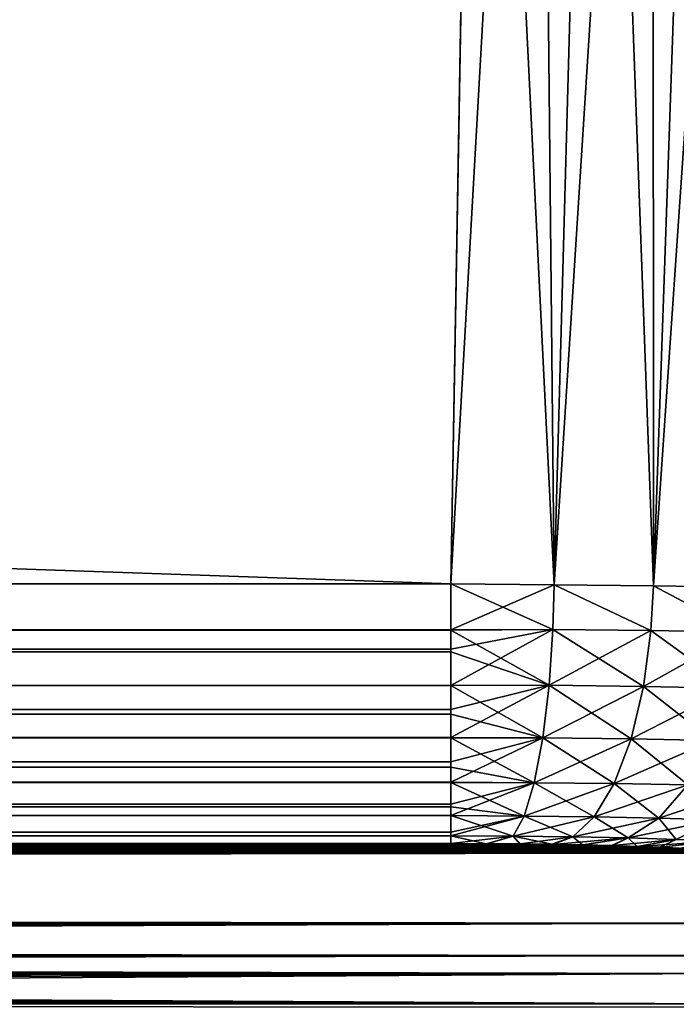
# Model space of a CAD drawing. Header units: metres. Extents: x -136 to 36, y -255 to -20.
# Tile 58 of 60: x 32.69 to 35.17, y -27.64 to -23.92. Entities that reach past the tile are written whole.
import ezdxf

# ---------------------------------------------------------------- set-up
doc = ezdxf.new("R2010")
doc.units = ezdxf.units.M
doc.layers.add('solid_11422034', color=7, linetype='CONTINUOUS')

msp = doc.modelspace()

# ---------------------------------------------------------------- linework, layer by layer
at = {"layer": 'solid_11422034'}
for points in [[(34.420177, -20.200001, -36.918694), (-134.318085, -26.052536, -36.81654), (-134.420181, -20.200001, -36.918697)], [(-134.420135, -20.200001, 36.918694), (34.318081, -26.052536, 36.81654), (34.420151, -20.200001, 36.918694)], [(-134.420135, -20.200001, 36.918694), (-134.318085, -26.052536, 36.816536), (34.318081, -26.052536, 36.81654)], [(34.420177, -20.200001, -36.918694), (34.318085, -26.052536, -36.816536), (-134.318085, -26.052536, -36.81654)], [(34.420151, -20.200001, 36.918694), (34.318081, -26.052536, 36.81654), (34.708714, -26.056339, 36.777943)], [(34.648766, -20.200001, -36.904823), (34.318085, -26.052536, -36.816536), (34.420177, -20.200001, -36.918694)], [(34.648766, -20.200001, -36.904823), (34.708694, -26.056295, -36.777946), (34.318085, -26.052536, -36.816536)], [(34.648739, -20.200001, 36.904831), (34.420151, -20.200001, 36.918694), (34.708714, -26.056339, 36.777943)], [(34.869228, -20.200001, 36.867325), (34.648739, -20.200001, 36.904831), (34.708714, -26.056339, 36.777943)], [(34.648766, -20.200001, -36.904823), (34.869286, -20.200001, -36.86731), (34.708694, -26.056295, -36.777946)], [(35.081821, -20.200001, -36.80608), (35.083714, -26.060631, -36.663994), (34.708694, -26.056295, -36.777946)], [(34.869286, -20.200001, -36.86731), (35.081821, -20.200001, -36.80608), (34.708694, -26.056295, -36.777946)], [(34.869228, -20.200001, 36.867325), (34.708714, -26.056339, 36.777943), (35.083748, -26.060678, 36.663979)], [(35.081745, -20.200001, 36.806107), (34.869228, -20.200001, 36.867325), (35.083748, -26.060678, 36.663979)], [(35.288631, -20.200001, 36.719891), (35.081745, -20.200001, 36.806107), (35.083748, -26.060678, 36.663979)], [(35.081821, -20.200001, -36.80608), (35.288723, -20.200001, -36.719849), (35.083714, -26.060631, -36.663994)], [(35.48563, -20.200001, -36.611008), (35.428852, -26.065325, -36.479347), (35.083714, -26.060631, -36.663994)], [(35.288723, -20.200001, -36.719849), (35.48563, -20.200001, -36.611008), (35.083714, -26.060631, -36.663994)], [(35.288631, -20.200001, 36.719891), (35.083748, -26.060678, 36.663979), (35.42889, -26.065374, 36.479321)], [(-134.318085, -26.226864, 36.798126), (34.318081, -26.22739, 36.798027), (34.318081, -26.052536, 36.81654)], [(-134.318085, -26.052536, 36.816536), (-134.318085, -26.226864, 36.798126), (34.318081, -26.052536, 36.81654)], [(34.318085, -26.226864, -36.798126), (-134.318085, -26.22739, -36.798027), (-134.318085, -26.052536, -36.81654)], [(34.318085, -26.226864, -36.798126), (-134.318085, -26.052536, -36.81654), (34.318085, -26.052536, -36.816536)], [(34.703743, -26.225023, 36.760731), (34.708714, -26.056339, 36.777943), (34.318081, -26.052536, 36.81654)], [(34.318081, -26.22739, 36.798027), (34.703743, -26.225023, 36.760731), (34.318081, -26.052536, 36.81654)], [(34.708694, -26.056295, -36.777946), (34.318085, -26.226864, -36.798126), (34.318085, -26.052536, -36.816536)], [(34.708694, -26.056295, -36.777946), (34.703747, -26.224993, -36.760735), (34.318085, -26.226864, -36.798126)], [(34.703743, -26.225023, 36.760731), (35.074242, -26.229107, 36.648197), (34.708714, -26.056339, 36.777943)], [(34.708694, -26.056295, -36.777946), (35.074245, -26.229076, -36.648201), (34.703747, -26.224993, -36.760735)], [(34.708694, -26.056295, -36.777946), (35.083714, -26.060631, -36.663994), (35.074245, -26.229076, -36.648201)], [(35.074242, -26.229107, 36.648197), (35.083748, -26.060678, 36.663979), (34.708714, -26.056339, 36.777943)], [(35.074242, -26.229107, 36.648197), (35.415512, -26.235716, 36.465546), (35.083748, -26.060678, 36.663979)], [(35.083714, -26.060631, -36.663994), (35.415516, -26.235687, -36.465549), (35.074245, -26.229076, -36.648201)], [(35.083714, -26.060631, -36.663994), (35.428852, -26.065325, -36.479347), (35.415516, -26.235687, -36.465549)], [(35.415512, -26.235716, 36.465546), (35.42889, -26.065374, 36.479321), (35.083748, -26.060678, 36.663979)], [(-134.318085, -26.226864, 36.798126), (-134.318085, -26.299623, 36.781063), (34.318081, -26.22739, 36.798027)], [(34.318085, -26.226864, -36.798126), (34.318085, -26.299623, -36.781063), (-134.318085, -26.22739, -36.798027)], [(-134.318085, -26.299623, 36.781063), (34.318081, -26.309875, 36.778194), (34.318081, -26.22739, 36.798027)], [(34.318085, -26.299623, -36.781063), (-134.318085, -26.309875, -36.778194), (-134.318085, -26.22739, -36.798027)], [(34.689472, -26.436296, 36.696636), (34.703743, -26.225023, 36.760731), (34.318081, -26.22739, 36.798027)], [(34.318081, -26.309875, 36.778194), (34.689472, -26.436296, 36.696636), (34.318081, -26.22739, 36.798027)], [(34.703747, -26.224993, -36.760735), (34.318085, -26.43709, -36.732327), (34.318085, -26.299623, -36.781063)], [(34.689472, -26.436272, -36.696648), (34.318085, -26.43709, -36.732327), (34.703747, -26.224993, -36.760735)], [(34.703747, -26.224993, -36.760735), (34.318085, -26.299623, -36.781063), (34.318085, -26.226864, -36.798126)], [(34.689472, -26.436272, -36.696648), (34.703747, -26.224993, -36.760735), (35.074245, -26.229076, -36.648201)], [(35.046257, -26.440229, 36.588257), (34.703743, -26.225023, 36.760731), (34.689472, -26.436296, 36.696636)], [(35.046261, -26.440205, -36.588264), (34.689472, -26.436272, -36.696648), (35.074245, -26.229076, -36.648201)], [(35.046257, -26.440229, 36.588257), (35.074242, -26.229107, 36.648197), (34.703743, -26.225023, 36.760731)], [(35.374897, -26.44659, 36.412346), (35.074242, -26.229107, 36.648197), (35.046257, -26.440229, 36.588257)], [(35.046261, -26.440205, -36.588264), (35.074245, -26.229076, -36.648201), (35.415516, -26.235687, -36.465549)], [(35.374897, -26.44659, 36.412346), (35.415512, -26.235716, 36.465546), (35.074242, -26.229107, 36.648197)], [(35.374905, -26.446568, -36.412354), (35.046261, -26.440205, -36.588264), (35.415516, -26.235687, -36.465549)], [(-134.318085, -26.299623, 36.781063), (-134.318085, -26.43709, 36.732327), (34.318081, -26.309875, 36.778194)], [(34.318085, -26.299623, -36.781063), (34.318085, -26.43709, -36.732327), (-134.318085, -26.309875, -36.778194)], [(-134.318085, -26.43709, 36.732327), (34.318081, -26.437149, 36.7323), (34.318081, -26.309875, 36.778194)], [(34.318085, -26.43709, -36.732327), (-134.318085, -26.437149, -36.732304), (-134.318085, -26.309875, -36.778194)], [(34.318081, -26.309875, 36.778194), (34.318081, -26.437149, 36.7323), (34.689472, -26.436296, 36.696636)], [(-134.318085, -26.43709, 36.732327), (-134.318085, -26.528023, 36.686752), (34.318081, -26.437149, 36.7323)], [(34.318085, -26.43709, -36.732327), (34.318085, -26.528023, -36.686752), (-134.318085, -26.437149, -36.732304)], [(-134.318085, -26.528023, 36.686752), (34.318081, -26.545866, 36.676399), (34.318081, -26.437149, 36.7323)], [(34.318085, -26.528023, -36.686752), (-134.318085, -26.545866, -36.676399), (-134.318085, -26.437149, -36.732304)], [(34.689472, -26.436296, 36.696636), (34.318081, -26.437149, 36.7323), (34.665485, -26.63513, 36.583328)], [(34.318081, -26.437149, 36.7323), (34.318081, -26.545866, 36.676399), (34.665485, -26.63513, 36.583328)], [(34.689472, -26.436272, -36.696648), (34.318085, -26.633551, -36.617836), (34.318085, -26.528023, -36.686752)], [(34.665489, -26.635111, -36.58334), (34.318085, -26.633551, -36.617836), (34.689472, -26.436272, -36.696648)], [(34.689472, -26.436272, -36.696648), (34.318085, -26.528023, -36.686752), (34.318085, -26.43709, -36.732327)], [(34.689472, -26.436296, 36.696636), (34.665485, -26.63513, 36.583328), (34.999226, -26.638803, 36.481937)], [(34.665489, -26.635111, -36.58334), (34.689472, -26.436272, -36.696648), (35.046261, -26.440205, -36.588264)], [(34.999233, -26.638786, -36.481949), (34.665489, -26.635111, -36.58334), (35.046261, -26.440205, -36.588264)], [(35.046257, -26.440229, 36.588257), (34.689472, -26.436296, 36.696636), (34.999226, -26.638803, 36.481937)], [(35.046257, -26.440229, 36.588257), (34.999226, -26.638803, 36.481937), (35.306641, -26.644751, 36.317364)], [(34.999233, -26.638786, -36.481949), (35.046261, -26.440205, -36.588264), (35.374905, -26.446568, -36.412354)], [(35.306648, -26.644733, -36.317375), (34.999233, -26.638786, -36.481949), (35.374905, -26.446568, -36.412354)], [(35.374897, -26.44659, 36.412346), (35.046257, -26.440229, 36.588257), (35.306641, -26.644751, 36.317364)], [(-134.318085, -26.528023, 36.686752), (-134.318085, -26.633551, 36.617836), (34.318081, -26.545866, 36.676399)], [(34.318085, -26.528023, -36.686752), (34.318085, -26.633551, -36.617836), (-134.318085, -26.545866, -36.676399)], [(-134.318085, -26.633551, 36.617836), (34.318081, -26.634523, 36.617111), (34.318081, -26.545866, 36.676399)], [(34.318085, -26.633551, -36.617836), (-134.318085, -26.634523, -36.617111), (-134.318085, -26.545866, -36.676399)], [(34.318081, -26.545866, 36.676399), (34.318081, -26.634523, 36.617111), (34.665485, -26.63513, 36.583328)], [(-134.318085, -26.633551, 36.617836), (-134.318085, -26.725815, 36.539799), (34.318081, -26.634523, 36.617111)], [(34.318085, -26.633551, -36.617836), (34.318085, -26.725815, -36.539799), (-134.318085, -26.634523, -36.617111)], [(-134.318085, -26.725815, 36.539799), (34.318081, -26.745504, 36.52047), (34.318081, -26.634523, 36.617111)], [(34.318085, -26.725815, -36.539799), (-134.318085, -26.745504, -36.52047), (-134.318085, -26.634523, -36.617111)], [(34.318081, -26.634523, 36.617111), (34.318081, -26.745504, 36.52047), (34.632957, -26.804228, 36.42606)], [(34.665485, -26.63513, 36.583328), (34.318081, -26.634523, 36.617111), (34.632957, -26.804228, 36.42606)], [(34.665489, -26.635111, -36.58334), (34.318085, -26.725815, -36.539799), (34.318085, -26.633551, -36.617836)], [(34.665489, -26.635111, -36.58334), (34.318085, -26.802536, -36.457798), (34.318085, -26.725815, -36.539799)], [(34.632961, -26.804218, -36.426075), (34.318085, -26.802536, -36.457798), (34.665489, -26.635111, -36.58334)], [(34.665485, -26.63513, 36.583328), (34.632957, -26.804228, 36.42606), (34.935448, -26.807554, 36.334148)], [(34.632961, -26.804218, -36.426075), (34.665489, -26.635111, -36.58334), (34.999233, -26.638786, -36.481949)], [(34.935452, -26.807545, -36.33416), (34.632961, -26.804218, -36.426075), (34.999233, -26.638786, -36.481949)], [(34.999226, -26.638803, 36.481937), (34.665485, -26.63513, 36.583328), (34.935448, -26.807554, 36.334148)], [(34.999226, -26.638803, 36.481937), (34.935448, -26.807554, 36.334148), (35.214077, -26.812939, 36.184967)], [(34.935452, -26.807545, -36.33416), (34.999233, -26.638786, -36.481949), (35.306648, -26.644733, -36.317375)], [(35.306641, -26.644751, 36.317364), (34.999226, -26.638803, 36.481937), (35.214077, -26.812939, 36.184967)], [(35.214085, -26.812927, -36.184975), (34.935452, -26.807545, -36.33416), (35.306648, -26.644733, -36.317375)], [(-134.318085, -26.725815, 36.539799), (-134.318085, -26.802536, 36.457794), (34.318081, -26.745504, 36.52047)], [(34.318085, -26.725815, -36.539799), (34.318085, -26.802536, -36.457798), (-134.318085, -26.745504, -36.52047)], [(-134.318085, -26.802536, 36.457794), (34.318081, -26.803387, 36.456776), (34.318081, -26.745504, 36.52047)], [(34.318085, -26.802536, -36.457798), (-134.318085, -26.803387, -36.456776), (-134.318085, -26.745504, -36.52047)], [(34.318081, -26.745504, 36.52047), (34.318081, -26.803387, 36.456776), (34.632957, -26.804228, 36.42606)], [(-134.318085, -26.802536, 36.457794), (-134.318085, -26.885387, 36.342979), (34.318081, -26.803387, 36.456776)], [(34.318085, -26.802536, -36.457798), (34.318085, -26.885387, -36.342983), (-134.318085, -26.803387, -36.456776)], [(-134.318085, -26.885387, 36.342979), (34.318081, -26.895992, 36.325451), (34.318081, -26.803387, 36.456776)], [(34.318085, -26.885387, -36.342983), (-134.318085, -26.895992, -36.325451), (-134.318085, -26.803387, -36.456776)], [(34.318081, -26.803387, 36.456776), (34.318081, -26.895992, 36.325451), (34.594482, -26.930128, 36.237373)], [(34.632957, -26.804228, 36.42606), (34.318081, -26.803387, 36.456776), (34.594482, -26.930128, 36.237373)], [(34.632961, -26.804218, -36.426075), (34.318085, -26.885387, -36.342983), (34.318085, -26.802536, -36.457798)], [(34.632961, -26.804218, -36.426075), (34.318085, -26.928301, -36.266315), (34.318085, -26.885387, -36.342983)], [(34.594486, -26.930124, -36.237385), (34.318085, -26.928301, -36.266315), (34.632961, -26.804218, -36.426075)], [(34.632957, -26.804228, 36.42606), (34.594482, -26.930128, 36.237373), (34.860004, -26.933043, 36.156685)], [(34.594486, -26.930124, -36.237385), (34.632961, -26.804218, -36.426075), (34.935452, -26.807545, -36.33416)], [(34.860008, -26.933037, -36.156693), (34.594486, -26.930124, -36.237385), (34.935452, -26.807545, -36.33416)], [(34.935448, -26.807554, 36.334148), (34.632957, -26.804228, 36.42606), (34.860004, -26.933043, 36.156685)], [(34.935448, -26.807554, 36.334148), (34.860004, -26.933043, 36.156685), (35.104588, -26.937759, 36.025707)], [(34.860008, -26.933037, -36.156693), (34.935452, -26.807545, -36.33416), (35.214085, -26.812927, -36.184975)], [(35.104591, -26.937754, -36.025715), (34.860008, -26.933037, -36.156693), (35.214085, -26.812927, -36.184975)], [(35.214077, -26.812939, 36.184967), (34.935448, -26.807554, 36.334148), (35.104588, -26.937759, 36.025707)], [(35.214077, -26.812939, 36.184967), (35.104588, -26.937759, 36.025707), (35.31897, -26.944078, 35.849537)], [(35.104591, -26.937754, -36.025715), (35.214085, -26.812927, -36.184975), (35.458305, -26.820139, -35.984318)], [(35.318977, -26.944073, -35.849545), (35.104591, -26.937754, -36.025715), (35.458305, -26.820139, -35.984318)], [(-134.318085, -26.885387, 36.342979), (-134.318085, -26.928301, 36.266315), (34.318081, -26.895992, 36.325451)], [(34.318085, -26.885387, -36.342983), (34.318085, -26.928301, -36.266315), (-134.318085, -26.895992, -36.325451)], [(-134.318085, -26.928301, 36.266315), (34.318081, -26.928379, 36.266163), (34.318081, -26.895992, 36.325451)], [(34.318085, -26.928301, -36.266315), (-134.318085, -26.928379, -36.266163), (-134.318085, -26.895992, -36.325451)], [(34.318081, -26.895992, 36.325451), (34.318081, -26.928379, 36.266163), (34.594482, -26.930128, 36.237373)], [(-134.318085, -26.928301, 36.266315), (-134.318085, -26.991426, 36.108932), (34.318081, -26.928379, 36.266163)], [(34.318085, -26.928301, -36.266315), (34.318085, -26.991426, -36.108932), (-134.318085, -26.928379, -36.266163)], [(-134.318085, -26.991426, 36.108932), (34.318081, -27.005087, 36.05978), (34.318081, -26.928379, 36.266163)], [(34.318085, -26.991426, -36.108932), (-134.318085, -27.005087, -36.05978), (-134.318085, -26.928379, -36.266163)], [(34.318081, -26.928379, 36.266163), (34.318081, -27.005087, 36.05978), (34.553421, -27.00658, 36.033924)], [(34.594482, -26.930128, 36.237373), (34.318081, -26.928379, 36.266163), (34.553421, -27.00658, 36.033924)], [(34.594486, -26.930124, -36.237385), (34.318085, -26.991426, -36.108932), (34.318085, -26.928301, -36.266315)], [(34.594486, -26.930124, -36.237385), (34.318085, -27.00495, -36.060329), (34.318085, -26.991426, -36.108932)], [(34.553421, -27.00658, -36.033928), (34.318085, -27.00495, -36.060329), (34.594486, -26.930124, -36.237385)], [(34.553421, -27.00658, -36.033928), (34.594486, -26.930124, -36.237385), (34.860008, -26.933037, -36.156693)], [(34.594482, -26.930128, 36.237373), (34.553421, -27.00658, 36.033924), (34.779488, -27.009054, 35.965214)], [(34.779491, -27.009052, -35.965218), (34.553421, -27.00658, -36.033928), (34.860008, -26.933037, -36.156693)], [(34.860004, -26.933043, 36.156685), (34.594482, -26.930128, 36.237373), (34.779488, -27.009054, 35.965214)], [(34.860004, -26.933043, 36.156685), (34.779488, -27.009054, 35.965214), (34.987732, -27.013058, 35.853676)], [(34.779491, -27.009052, -35.965218), (34.860008, -26.933037, -36.156693), (35.104591, -26.937754, -36.025715)], [(34.987736, -27.013058, -35.85368), (34.779491, -27.009052, -35.965218), (35.104591, -26.937754, -36.025715)], [(35.104588, -26.937759, 36.025707), (34.860004, -26.933043, 36.156685), (34.987732, -27.013058, 35.853676)], [(35.104588, -26.937759, 36.025707), (34.987732, -27.013058, 35.853676), (35.170277, -27.018425, 35.703644)], [(34.987736, -27.013058, -35.85368), (35.104591, -26.937754, -36.025715), (35.318977, -26.944073, -35.849545)], [(35.31897, -26.944078, 35.849537), (35.104588, -26.937759, 36.025707), (35.170277, -27.018425, 35.703644)], [(35.17028, -27.018425, -35.703648), (34.987736, -27.013058, -35.85368), (35.318977, -26.944073, -35.849545)], [(35.31897, -26.944078, 35.849537), (35.170277, -27.018425, 35.703644), (35.319977, -27.024937, 35.520832)], [(-134.318085, -26.991426, 36.108932), (-134.318085, -27.00495, 36.060329), (34.318081, -27.005087, 36.05978)], [(34.318085, -26.991426, -36.108932), (34.318085, -27.00495, -36.060329), (-134.318085, -27.005087, -36.05978)], [(34.318085, -27.00495, -36.060329), (34.318085, -27.034441, -35.852543), (-134.318085, -27.005087, -36.05978)], [(-134.318085, -27.00495, 36.060329), (-134.318085, -27.034441, 35.852543), (34.318081, -27.005087, 36.05978)], [(-134.318085, -27.005087, -36.05978), (34.318085, -27.034441, -35.852543), (-134.318085, -27.034441, -35.852543)], [(34.318081, -27.005087, 36.05978), (-134.318085, -27.034441, 35.852543), (34.318081, -27.034441, 35.852543)], [(34.318081, -27.005087, 36.05978), (34.318081, -27.034441, 35.852543), (34.451893, -27.034792, 35.842716)], [(34.553421, -27.00658, 36.033924), (34.318081, -27.005087, 36.05978), (34.451893, -27.034792, 35.842716)], [(34.553421, -27.00658, -36.033928), (34.318085, -27.034441, -35.852543), (34.318085, -27.00495, -36.060329)], [(34.553421, -27.00658, -36.033928), (34.453304, -27.034805, -35.84235), (34.318085, -27.034441, -35.852543)], [(34.553421, -27.00658, 36.033924), (34.451893, -27.034792, 35.842716), (34.57914, -27.0357, 35.817425)], [(34.553421, -27.00658, -36.033928), (34.581631, -27.035728, -35.816608), (34.453304, -27.034805, -35.84235)], [(34.779491, -27.009052, -35.965218), (34.581631, -27.035728, -35.816608), (34.553421, -27.00658, -36.033928)], [(34.553421, -27.00658, 36.033924), (34.57914, -27.0357, 35.817425), (34.699833, -27.037159, 35.776665)], [(34.779488, -27.009054, 35.965214), (34.553421, -27.00658, 36.033924), (34.699833, -27.037159, 35.776665)], [(34.779491, -27.009052, -35.965218), (34.703064, -27.037209, -35.775322), (34.581631, -27.035728, -35.816608)], [(34.779488, -27.009054, 35.965214), (34.699833, -27.037159, 35.776665), (34.815685, -27.039211, 35.719296)], [(34.987736, -27.013058, -35.85368), (34.703064, -27.037209, -35.775322), (34.779491, -27.009052, -35.965218)], [(34.987736, -27.013058, -35.85368), (34.81929, -27.039286, -35.717236), (34.703064, -27.037209, -35.775322)], [(34.987732, -27.013058, 35.853676), (34.779488, -27.009054, 35.965214), (34.815685, -27.039211, 35.719296)], [(34.987732, -27.013058, 35.853676), (34.815685, -27.039211, 35.719296), (34.924976, -27.041813, 35.646461)], [(34.987736, -27.013058, -35.85368), (34.928616, -27.041914, -35.643604), (34.81929, -27.039286, -35.717236)], [(34.987732, -27.013058, 35.853676), (34.924976, -27.041813, 35.646461), (35.022552, -27.044836, 35.561596)], [(35.17028, -27.018425, -35.703648), (34.928616, -27.041914, -35.643604), (34.987736, -27.013058, -35.85368)], [(35.170277, -27.018425, 35.703644), (34.987732, -27.013058, 35.853676), (35.022552, -27.044836, 35.561596)], [(35.181652, -27.052176, 35.354736), (-135.110901, -27.048431, 35.460403), (-135.183838, -27.052313, 35.350834)], [(-135.181656, -27.052176, -35.35474), (-135.107956, -27.048298, -35.464184), (35.110893, -27.048431, -35.460403)], [(-135.181656, -27.052176, -35.35474), (35.110893, -27.048431, -35.460403), (35.183842, -27.052313, -35.350838)], [(35.10796, -27.048298, 35.46418), (-135.025986, -27.044958, 35.558155), (-135.110901, -27.048431, 35.460403)], [(35.181652, -27.052176, 35.354736), (35.10796, -27.048298, 35.46418), (-135.110901, -27.048431, 35.460403)], [(-135.107956, -27.048298, -35.464184), (-135.022552, -27.044836, -35.561596), (35.02599, -27.044958, -35.558159)], [(-135.107956, -27.048298, -35.464184), (35.02599, -27.044958, -35.558159), (35.110893, -27.048431, -35.460403)], [(35.022552, -27.044836, 35.561596), (-134.928619, -27.041914, 35.643604), (-135.025986, -27.044958, 35.558155)], [(35.10796, -27.048298, 35.46418), (35.022552, -27.044836, 35.561596), (-135.025986, -27.044958, 35.558155)], [(-135.022552, -27.044836, -35.561596), (-134.924973, -27.041813, -35.646461), (34.928616, -27.041914, -35.643604)], [(-135.022552, -27.044836, -35.561596), (34.928616, -27.041914, -35.643604), (35.02599, -27.044958, -35.558159)], [(34.924976, -27.041813, 35.646461), (-134.81929, -27.039286, 35.717236), (-134.928619, -27.041914, 35.643604)], [(35.022552, -27.044836, 35.561596), (34.924976, -27.041813, 35.646461), (-134.928619, -27.041914, 35.643604)], [(-134.924973, -27.041813, -35.646461), (-134.815689, -27.039211, -35.719296), (34.81929, -27.039286, -35.717236)], [(-134.924973, -27.041813, -35.646461), (34.81929, -27.039286, -35.717236), (34.928616, -27.041914, -35.643604)], [(34.815685, -27.039211, 35.719296), (-134.703064, -27.037209, 35.775318), (-134.81929, -27.039286, 35.717236)], [(34.924976, -27.041813, 35.646461), (34.815685, -27.039211, 35.719296), (-134.81929, -27.039286, 35.717236)], [(-134.815689, -27.039211, -35.719296), (-134.699829, -27.037159, -35.776665), (34.703064, -27.037209, -35.775322)], [(-134.815689, -27.039211, -35.719296), (34.703064, -27.037209, -35.775322), (34.81929, -27.039286, -35.717236)], [(34.699833, -27.037159, 35.776665), (-134.581635, -27.035728, 35.816608), (-134.703064, -27.037209, 35.775318)], [(34.815685, -27.039211, 35.719296), (34.699833, -27.037159, 35.776665), (-134.703064, -27.037209, 35.775318)], [(-134.699829, -27.037159, -35.776665), (-134.579147, -27.0357, -35.817425), (34.581631, -27.035728, -35.816608)], [(-134.699829, -27.037159, -35.776665), (34.581631, -27.035728, -35.816608), (34.703064, -27.037209, -35.775322)], [(34.57914, -27.0357, 35.817425), (-134.453308, -27.034805, 35.84235), (-134.581635, -27.035728, 35.816608)], [(34.699833, -27.037159, 35.776665), (34.57914, -27.0357, 35.817425), (-134.581635, -27.035728, 35.816608)], [(-134.579147, -27.0357, -35.817425), (-134.451889, -27.034792, -35.842716), (34.453304, -27.034805, -35.84235)], [(-134.579147, -27.0357, -35.817425), (34.453304, -27.034805, -35.84235), (34.581631, -27.035728, -35.816608)], [(34.318081, -27.034441, 35.852543), (-134.318085, -27.034441, 35.852543), (-134.453308, -27.034805, 35.84235)], [(34.451893, -27.034792, 35.842716), (34.318081, -27.034441, 35.852543), (-134.453308, -27.034805, 35.84235)], [(34.57914, -27.0357, 35.817425), (34.451893, -27.034792, 35.842716), (-134.453308, -27.034805, 35.84235)], [(-134.451889, -27.034792, -35.842716), (-134.318085, -27.034441, -35.852543), (34.453304, -27.034805, -35.84235)], [(-134.318085, -27.034441, -35.852543), (34.318085, -27.034441, -35.852543), (34.453304, -27.034805, -35.84235)], [(35.17028, -27.018425, -35.703648), (35.02599, -27.044958, -35.558159), (34.928616, -27.041914, -35.643604)], [(35.170277, -27.018425, 35.703644), (35.022552, -27.044836, 35.561596), (35.10796, -27.048298, 35.46418)], [(35.319981, -27.024935, -35.520836), (35.02599, -27.044958, -35.558159), (35.17028, -27.018425, -35.703648)], [(35.319981, -27.024935, -35.520836), (35.110893, -27.048431, -35.460403), (35.02599, -27.044958, -35.558159)], [(35.319977, -27.024937, 35.520832), (35.170277, -27.018425, 35.703644), (35.10796, -27.048298, 35.46418)], [(35.319977, -27.024937, 35.520832), (35.10796, -27.048298, 35.46418), (35.181652, -27.052176, 35.354736)], [(35.319981, -27.024935, -35.520836), (35.183842, -27.052313, -35.350838), (35.110893, -27.048431, -35.460403)], [(-135.317307, -27.069843, -34.85173), (-135.307007, -27.065096, -34.987598), (35.317307, -27.069843, -34.851727)], [(35.307003, -27.065096, 34.987598), (-135.307449, -27.065153, 34.985977), (-135.317307, -27.069843, 34.851727)], [(35.317303, -27.069843, 34.851727), (35.307003, -27.065096, 34.987598), (-135.317307, -27.069843, 34.851727)], [(-135.317307, -27.069843, -34.85173), (35.317307, -27.069843, -34.851727), (35.317307, -27.335613, -26.1411)], [(-135.317307, -27.335613, -26.141102), (-135.317307, -27.069843, -34.85173), (35.317307, -27.335613, -26.1411)], [(35.317303, -27.069843, 34.851727), (-135.317307, -27.069843, 34.851727), (-135.317307, -27.335613, 26.1411)], [(35.317303, -27.335613, 26.1411), (35.317303, -27.069843, 34.851727), (-135.317307, -27.335613, 26.1411)], [(35.307003, -27.065096, 34.987598), (-135.28212, -27.060677, 35.113625), (-135.307449, -27.065153, 34.985977)], [(-135.307007, -27.065096, -34.987598), (-135.281174, -27.060577, -35.116447), (35.282124, -27.060677, -35.113625)], [(-135.307007, -27.065096, -34.987598), (35.282124, -27.060677, -35.113625), (35.307453, -27.065153, -34.985977)], [(-135.307007, -27.065096, -34.987598), (35.307453, -27.065153, -34.985977), (35.317307, -27.069843, -34.851727)], [(35.28117, -27.060577, 35.116447), (-135.241302, -27.056416, 35.234665), (-135.28212, -27.060677, 35.113625)], [(35.307003, -27.065096, 34.987598), (35.28117, -27.060577, 35.116447), (-135.28212, -27.060677, 35.113625)], [(-135.281174, -27.060577, -35.116447), (-135.239807, -27.05629, -35.23827), (35.24131, -27.056416, -35.234665)], [(-135.281174, -27.060577, -35.116447), (35.24131, -27.056416, -35.234665), (35.282124, -27.060677, -35.113625)], [(35.239811, -27.05629, 35.23827), (-135.183838, -27.052313, 35.350834), (-135.241302, -27.056416, 35.234665)], [(35.28117, -27.060577, 35.116447), (35.239811, -27.05629, 35.23827), (-135.241302, -27.056416, 35.234665)], [(-135.239807, -27.05629, -35.23827), (-135.181656, -27.052176, -35.35474), (35.183842, -27.052313, -35.350838)], [(-135.239807, -27.05629, -35.23827), (35.183842, -27.052313, -35.350838), (35.24131, -27.056416, -35.234665)], [(35.239811, -27.05629, 35.23827), (35.181652, -27.052176, 35.354736), (-135.183838, -27.052313, 35.350834)], [(0, -27.412815, -23), (-135.317307, -27.335613, -26.141102), (35.317307, -27.335613, -26.1411)], [(35.317303, -27.335613, 26.1411), (-135.317307, -27.335613, 26.1411), (-135.317307, -27.457758, 20.95554)], [(0, -27.412815, 23), (35.317303, -27.335613, 26.1411), (-135.317307, -27.457758, 20.95554)], [(0, -27.412815, -23), (35.317307, -27.335613, -26.1411), (35.317307, -27.457758, -20.95554)], [(0, -27.412815, 23), (2.781815, -27.416697, 22.830622), (35.317303, -27.335613, 26.1411)], [(2.781815, -27.416697, 22.830622), (5.501848, -27.427963, 22.331837), (35.317303, -27.335613, 26.1411)], [(5.501848, -27.427963, 22.331837), (8.159039, -27.446112, 21.503956), (35.317303, -27.335613, 26.1411)], [(8.159039, -27.446112, 21.503956), (35.317303, -27.458633, 20.913719), (35.317303, -27.335613, 26.1411)], [(2.781473, -27.416697, -22.830667), (0, -27.412815, -23), (35.317307, -27.457758, -20.95554)], [(5.501239, -27.427959, -22.331985), (2.781473, -27.416697, -22.830667), (35.317307, -27.457758, -20.95554)], [(8.158238, -27.446106, -21.504261), (5.501239, -27.427959, -22.331985), (35.317307, -27.457758, -20.95554)], [(10.688001, -27.469963, -20.364918), (8.158238, -27.446106, -21.504261), (35.317307, -27.457758, -20.95554)], [(8.159039, -27.446112, 21.503956), (10.688911, -27.469973, 20.364439), (35.317303, -27.458633, 20.913719)], [(10.688001, -27.469963, -20.364918), (35.317307, -27.457758, -20.95554), (35.317307, -27.525461, -17.428503)], [(10.688911, -27.469973, 20.364439), (13.065455, -27.498188, 18.928576), (35.317303, -27.458633, 20.913719)], [(13.065455, -27.498188, 18.928576), (35.317303, -27.525461, 17.428505), (35.317303, -27.458633, 20.913719)], [(13.064513, -27.498175, -18.929226), (10.688001, -27.469963, -20.364918), (35.317307, -27.525461, -17.428503)], [(15.253825, -27.529192, -17.213196), (13.064513, -27.498175, -18.929226), (35.317307, -27.525461, -17.428503)], [(13.065455, -27.498188, 18.928576), (15.254725, -27.529205, 17.212399), (35.317303, -27.525461, 17.428505)], [(15.253825, -27.529192, -17.213196), (35.317307, -27.525461, -17.428503), (35.317307, -27.639378, -8.714586)], [(17.214363, -27.561024, -15.252516), (15.253825, -27.529192, -17.213196), (35.317307, -27.639378, -8.714586)], [(15.254725, -27.529205, 17.212399), (17.215162, -27.561037, 15.251616), (35.317303, -27.525461, 17.428505)], [(17.215162, -27.561037, 15.251616), (18.930811, -27.592035, 13.062213), (35.317303, -27.525461, 17.428505)], [(18.930811, -27.592035, 13.062213), (20.366077, -27.620255, 10.685794), (35.317303, -27.525461, 17.428505)], [(20.366077, -27.620255, 10.685794), (35.317303, -27.639378, 8.714587), (35.317303, -27.525461, 17.428505)], [(18.930161, -27.592022, -13.063158), (17.214363, -27.561024, -15.252516), (35.317307, -27.639378, -8.714586)], [(20.365597, -27.620245, -10.686709), (18.930161, -27.592022, -13.063158), (35.317307, -27.639378, -8.714586)], [(21.504694, -27.644079, -8.157104), (20.365597, -27.620245, -10.686709), (35.317307, -27.639378, -8.714586)], [(20.366077, -27.620255, 10.685794), (21.505001, -27.644087, 8.156299), (35.317303, -27.639378, 8.714587)], [(21.504694, -27.644079, -8.157104), (35.317307, -27.639378, -8.714586), (35.317307, -27.652851, -6.999578)], [(21.505001, -27.644087, 8.156299), (35.317303, -27.653145, 6.95775), (35.317303, -27.639378, 8.714587)]]:
    msp.add_3dface(points, dxfattribs=at)

doc.saveas('drawing.dxf')
